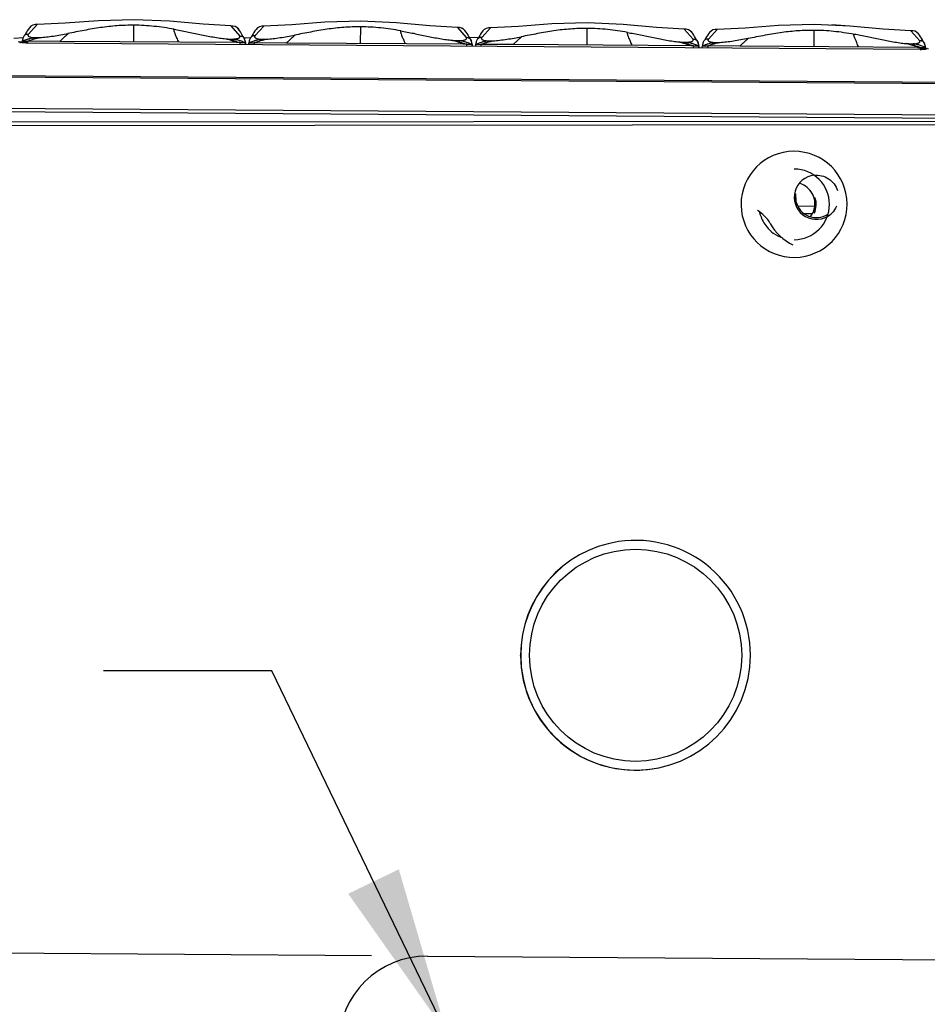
# Model space of a CAD drawing. Header units: inches. Extents: x 0 to 17, y 0 to 11.
# Tile 7 of 29: x 6.9 to 7.9, y 5.2 to 6.3. Entities that reach past the tile are written whole.
import ezdxf

# ---------------------------------------------------------------- set-up
doc = ezdxf.new("R2010")
doc.units = ezdxf.units.IN
doc.header["$LTSCALE"] = 0.935
doc.header["$MEASUREMENT"] = 0
doc.layers.get('0').update_dxf_attribs({"linetype": 'CONTINUOUS'})
doc.styles.add('TEXTSTYLE_2', font='txt', dxfattribs={"width": 0.8})
doc.dimstyles.new('DIMSTYLE_2', dxfattribs={"dimtxt": 0.125, "dimasz": 0.1875, "dimexe": 0.125, "dimexo": 0.0625, "dimgap": 0.0625, "dimtad": 0, "dimtih": 1, "dimtoh": 1, "dimlfac": 2, "dimzin": 4, "dimdsep": 46, "dimtxsty": 'TEXTSTYLE_2', "dimblk": '_FILLED', "dimblk1": '_FILLED', "dimblk2": '_FILLED', "dimcen": 0.09, "dimazin": 1, "dimtfac": 1, "dimtofl": 0, "dimtmove": 0, "dimatfit": 3, "dimldrblk": '_FILLED', "dimfxl": 1, "dimtolj": 1, "dimtzin": 4, "dimarcsym": 0})
doc.dimstyles.new('DIMSTYLE_4', dxfattribs={"dimtxt": 0.125, "dimasz": 0.1875, "dimexe": 0.125, "dimexo": 0.0625, "dimgap": 0.09, "dimtad": 0, "dimtih": 1, "dimtoh": 1, "dimlfac": 2, "dimzin": 4, "dimdsep": 46, "dimtxsty": 'TEXTSTYLE_2', "dimblk": '_FILLED', "dimblk1": '_FILLED', "dimblk2": '_FILLED', "dimcen": 0.09, "dimazin": 1, "dimtfac": 1, "dimtofl": 0, "dimtmove": 0, "dimatfit": 3, "dimldrblk": '_FILLED', "dimfxl": 1, "dimtolj": 1, "dimtzin": 4, "dimarcsym": 0})

# ---------------------------------------------------------------- blocks, each defined once
blk = doc.blocks.new('_FILLED')
at = {"color": 0, "linetype": 'ByBlock'}
blk.add_solid([(0, 0), (-1, 0.1667), (-1, -0.1667)], dxfattribs=at)
blk = doc.blocks.new('*D7')
at = {"color": 2, "linetype": 'Continuous', "transparency": 16777216}
for p, q in [((7.2434, 5.2279), (6.4473, 5.2335)), ((6.5723, 5.2326), (6.5655, 4.2749)), ((6.557, 3.0673), (6.5637, 4.0249)), ((7.2281, 3.0626), (6.432, 3.0682))]:
    blk.add_line(p, q, dxfattribs=at)
at = {"color": 2, "linetype": 'Continuous', "transparency": 16777216, "xscale": 0.1875, "yscale": 0.1875, "zscale": 0.1875}
for p, rotation in [((6.5723, 5.2326), 89.5959819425), ((6.557, 3.0673), 269.5959819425)]:
    blk.add_blockref('_FILLED', p, dxfattribs=dict(at, rotation=rotation))
at = {"color": 2, "linetype": 'Continuous', "transparency": 16777216, "insert": (6.5646, 4.2124), "char_height": 0.125, "width": 0.361607, "attachment_point": 2, "line_spacing_factor": 0.9, "style": 'TEXTSTYLE_2'}
blk.add_mtext('{\\ftxt;\\W0.0001;\\H0.0001;\\~}{\\ftxt;\\W1.9285714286;\\H0.125; }{\\ftxt;\\W0.0001;\\H0.0001;\\~}', dxfattribs=at)
blk = doc.blocks.new('*D9')
at = {"color": 2, "linetype": 'Continuous', "transparency": 16777216}
for p, q in [((7.1327, 5.5447), (6.9452, 5.5447)), ((7.3271, 5.1415), (7.1327, 5.5447))]:
    blk.add_line(p, q, dxfattribs=at)
at = {"color": 2, "linetype": 'Continuous', "transparency": 16777216, "xscale": 0.1875, "yscale": 0.1875, "zscale": 0.1875, "rotation": 295.7346534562}
blk.add_blockref('_FILLED', (7.3271, 5.1415), dxfattribs=at)
at = {"color": 2, "linetype": 'Continuous', "transparency": 16777216, "insert": (6.8827, 5.6072), "char_height": 0.125, "width": 0.950893, "attachment_point": 3, "line_spacing_factor": 0.9, "style": 'TEXTSTYLE_2'}
blk.add_mtext('{\\ftxt;\\W0.0001;\\H0.0001;\\~}{\\ftxt;\\W0.7857142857;\\H0.125; }{\\ftxt;\\W0.0001;\\H0.0001;\\~}{\\ftxt;\\W0.0001;\\H0.0001;\\~}{\\ftxt;\\W2.0;\\H0.125; }{\\ftxt;\\W0.0001;\\H0.0001;\\~}{\\ftxt;\\W0.0001;\\H0.0001;\\~}{\\ftxt;\\W2.2857142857;\\H0.125; }{\\ftxt;\\W0.0001;\\H0.0001;\\~}', dxfattribs=at)

msp = doc.modelspace()

# ---------------------------------------------------------------- linework, layer by layer
at = {"color": 6, "linetype": 'Continuous'}
for p, q in [((6.9794, 6.2691), (6.9793, 6.2691)), ((7.0191, 6.2674), (6.9793, 6.2691)), ((7.056, 6.264), (7.019, 6.2674)), ((7.2315, 6.2674), (7.2315, 6.2674)), ((7.2712, 6.2656), (7.2315, 6.2674)), ((7.3082, 6.2622), (7.2712, 6.2656)), ((7.5234, 6.2638), (7.4836, 6.2656)), ((7.4837, 6.2656), (7.4837, 6.2656)), ((6.862, 6.2532), (6.8715, 6.2637)), ((6.9792, 6.2444), (6.9792, 6.263)), ((7.087, 6.2622), (7.056, 6.264)), ((7.087, 6.2622), (7.087, 6.2622)), ((7.087, 6.2622), (7.087, 6.2622)), ((7.087, 6.2622), (7.0968, 6.2509)), ((7.0892, 6.2621), (7.087, 6.2622)), ((7.1142, 6.2514), (7.1236, 6.2619)), ((7.2313, 6.2427), (7.2314, 6.2612)), ((7.3392, 6.2604), (7.3082, 6.2622)), ((7.3392, 6.2604), (7.3392, 6.2604)), ((7.3392, 6.2604), (7.3489, 6.2492)), ((7.3392, 6.2604), (7.3392, 6.2604)), ((7.3414, 6.2603), (7.3392, 6.2604)), ((7.3664, 6.2496), (7.3758, 6.2602)), ((7.4835, 6.2409), (7.4835, 6.2594)), ((7.5604, 6.2604), (7.5234, 6.2638)), ((7.5914, 6.2586), (7.5603, 6.2604)), ((7.5913, 6.2586), (7.6011, 6.2474)), ((7.5935, 6.2585), (7.5913, 6.2586)), ((7.5914, 6.2586), (7.5914, 6.2586)), ((7.5914, 6.2586), (7.5914, 6.2586)), ((6.8564, 6.2488), (6.8457, 6.2482)), ((6.8549, 6.2438), (6.855, 6.2453)), ((6.855, 6.2453), (6.8604, 6.2453)), ((6.8609, 6.2453), (6.8609, 6.2433)), ((6.8966, 6.245), (6.8609, 6.2453)), ((6.8686, 6.2492), (6.8746, 6.2493)), ((7.0969, 6.2436), (6.8966, 6.245)), ((7.0829, 6.2478), (7.0896, 6.2476)), ((7.0973, 6.2417), (7.0973, 6.2436)), ((7.0973, 6.2436), (7.1029, 6.2436)), ((7.1, 6.2512), (7.0997, 6.2519)), ((7.1001, 6.2512), (7.0997, 6.2519)), ((7.0999, 6.2514), (7.0999, 6.2515)), ((7.1, 6.2512), (7.0999, 6.2514)), ((7.0999, 6.2513), (7.0999, 6.2514)), ((7.0999, 6.2514), (7.0999, 6.2514)), ((7.1007, 6.2502), (7.1004, 6.2507)), ((7.1007, 6.2502), (7.1004, 6.2507)), ((7.101, 6.2498), (7.1007, 6.2502)), ((7.1011, 6.2498), (7.1007, 6.2502)), ((7.101, 6.2498), (7.1012, 6.2495)), ((7.1011, 6.2498), (7.1012, 6.2495)), ((7.1012, 6.2496), (7.1015, 6.2491)), ((7.1016, 6.249), (7.1012, 6.2495)), ((7.1016, 6.249), (7.1012, 6.2495)), ((7.1019, 6.2484), (7.1016, 6.249)), ((7.102, 6.2484), (7.1016, 6.249)), ((7.1016, 6.2488), (7.1016, 6.2488)), ((7.1016, 6.2488), (7.1021, 6.2479)), ((7.1094, 6.2491), (7.1017, 6.2487)), ((7.1029, 6.2436), (7.1032, 6.2436)), ((7.1032, 6.2436), (7.1032, 6.2438)), ((7.1032, 6.2436), (7.1032, 6.2436)), ((7.1032, 6.2436), (7.1032, 6.2416)), ((7.1033, 6.2416), (7.1032, 6.2436)), ((7.1032, 6.2436), (7.1032, 6.2436)), ((7.1032, 6.2436), (7.1032, 6.2436)), ((7.1032, 6.2436), (7.1032, 6.2436)), ((7.1032, 6.2436), (7.1032, 6.2436)), ((7.1071, 6.2416), (7.1071, 6.2435)), ((7.1071, 6.2435), (7.1125, 6.2435)), ((7.113, 6.2435), (7.113, 6.2416)), ((7.1487, 6.2432), (7.113, 6.2435)), ((7.1208, 6.2474), (7.1268, 6.2475)), ((7.3491, 6.2418), (7.1487, 6.2432)), ((7.335, 6.2461), (7.3418, 6.2459)), ((7.3522, 6.2494), (7.3518, 6.2501)), ((7.3522, 6.2494), (7.3519, 6.2501)), ((7.3522, 6.2494), (7.352, 6.2497)), ((7.352, 6.2497), (7.352, 6.2497)), ((7.352, 6.2497), (7.352, 6.2497)), ((7.3521, 6.2496), (7.352, 6.2496)), ((7.3521, 6.2495), (7.3521, 6.2496)), ((7.3522, 6.2494), (7.3521, 6.2495)), ((7.3629, 6.2494), (7.3525, 6.2489)), ((7.3528, 6.2485), (7.3525, 6.2489)), ((7.3532, 6.248), (7.3528, 6.2485)), ((7.3532, 6.248), (7.3534, 6.2478)), ((7.3533, 6.2478), (7.3536, 6.2473)), ((7.3537, 6.2473), (7.3534, 6.2478)), ((7.3541, 6.2466), (7.3537, 6.2473)), ((7.3538, 6.247), (7.3538, 6.247)), ((7.3538, 6.247), (7.3543, 6.2462)), ((7.3729, 6.2456), (7.3789, 6.2457)), ((7.5872, 6.2443), (7.5939, 6.2441)), ((7.6043, 6.2476), (7.604, 6.2483)), ((7.6044, 6.2476), (7.604, 6.2483)), ((7.6044, 6.2476), (7.6042, 6.2479)), ((7.6042, 6.2479), (7.6042, 6.2479)), ((7.6042, 6.2479), (7.6042, 6.2479)), ((7.6043, 6.2477), (7.6042, 6.2478)), ((7.6042, 6.2478), (7.6042, 6.2478)), ((7.6044, 6.2476), (7.6043, 6.2477)), ((7.605, 6.2467), (7.6047, 6.2471)), ((7.605, 6.2467), (7.6047, 6.2471)), ((7.6053, 6.2462), (7.605, 6.2467)), ((7.6054, 6.2462), (7.605, 6.2467)), ((7.6053, 6.2462), (7.6055, 6.246)), ((7.6054, 6.2462), (7.6056, 6.246)), ((7.6059, 6.2455), (7.6055, 6.246)), ((7.6055, 6.246), (7.6058, 6.2456)), ((7.6059, 6.2455), (7.6056, 6.246)), ((7.6063, 6.2448), (7.6059, 6.2455)), ((7.6063, 6.2448), (7.6059, 6.2455)), ((7.606, 6.2453), (7.606, 6.2453)), ((7.606, 6.2453), (7.6064, 6.2444)), ((7.3494, 6.2399), (7.3494, 6.2418)), ((7.3494, 6.2418), (7.355, 6.2418)), ((7.355, 6.2418), (7.3554, 6.2418)), ((7.3554, 6.2418), (7.3554, 6.2421)), ((7.3554, 6.2418), (7.3554, 6.2418)), ((7.3554, 6.2418), (7.3554, 6.2399)), ((7.3554, 6.2399), (7.3554, 6.2418)), ((7.3554, 6.2418), (7.3554, 6.2418)), ((7.3554, 6.2418), (7.3554, 6.2418)), ((7.3554, 6.2418), (7.3554, 6.2418)), ((7.3554, 6.2418), (7.3554, 6.2418)), ((7.3593, 6.2398), (7.3593, 6.2418)), ((7.3593, 6.2418), (7.3647, 6.2417)), ((7.3652, 6.2417), (7.3652, 6.2398)), ((7.4009, 6.2415), (7.3652, 6.2417)), ((7.6012, 6.2401), (7.4009, 6.2415)), ((7.6016, 6.2381), (7.6016, 6.2401)), ((7.6016, 6.2401), (7.6072, 6.24)), ((7.6072, 6.24), (7.6075, 6.24)), ((7.6076, 6.24), (7.6075, 6.2403)), ((7.6075, 6.24), (7.6075, 6.2381)), ((7.6075, 6.24), (7.6075, 6.24)), ((7.6076, 6.24), (7.6075, 6.24)), ((7.6075, 6.24), (7.6075, 6.24)), ((7.6076, 6.24), (7.6075, 6.24)), ((7.6076, 6.2401), (7.6076, 6.24)), ((7.6076, 6.2401), (7.6076, 6.24)), ((7.6076, 6.2381), (7.6076, 6.24)), ((7.6076, 6.2381), (7.6076, 6.24)), ((7.6076, 6.24), (7.6076, 6.24)), ((7.6076, 6.24), (7.6076, 6.24)), ((7.6076, 6.24), (7.6076, 6.24))]:
    msp.add_line(p, q, dxfattribs=at)
at = {"color": 7, "linetype": 'Continuous'}
for p, q in [((7.6279, 6.2584), (7.6185, 6.2479)), ((7.7357, 6.2391), (7.7357, 6.2576)), ((7.7755, 6.2621), (7.7555, 6.2633)), ((7.8125, 6.2586), (7.7755, 6.2621)), ((7.8435, 6.2569), (7.8125, 6.2586)), ((7.8532, 6.2456), (7.8435, 6.2569)), ((7.8457, 6.2568), (7.8435, 6.2569)), ((6.8521, 6.2439), (6.8532, 6.2441)), ((6.8609, 6.2433), (6.8609, 6.2431)), ((6.8609, 6.2433), (7.8538, 6.2363)), ((7.6151, 6.2482), (7.6149, 6.2478)), ((7.6251, 6.2439), (7.6311, 6.2439)), ((7.8565, 6.2458), (7.8562, 6.2465)), ((7.8563, 6.2461), (7.8563, 6.2461)), ((7.8565, 6.2459), (7.8564, 6.2461)), ((7.8564, 6.2461), (7.8564, 6.2461)), ((7.8565, 6.2458), (7.8564, 6.2461)), ((7.8565, 6.2459), (7.8564, 6.246)), ((7.8564, 6.246), (7.8564, 6.246)), ((7.8565, 6.2458), (7.8565, 6.2459)), ((7.8577, 6.2442), (7.8575, 6.2444)), ((7.8577, 6.2442), (7.8575, 6.2444)), ((7.858, 6.2437), (7.8577, 6.2442)), ((7.8581, 6.2437), (7.8577, 6.2442)), ((7.8584, 6.243), (7.858, 6.2437)), ((7.8585, 6.243), (7.8581, 6.2437)), ((7.8581, 6.2435), (7.8581, 6.2435)), ((7.8538, 6.2361), (6.8609, 6.2431)), ((7.6114, 6.2381), (7.6115, 6.24)), ((7.6115, 6.24), (7.6168, 6.2399)), ((7.6174, 6.2399), (7.6174, 6.238)), ((7.653, 6.2397), (7.6174, 6.2399)), ((7.8513, 6.2383), (7.653, 6.2397)), ((7.8393, 6.2425), (7.8461, 6.2423)), ((7.8513, 6.2383), (7.8534, 6.2383)), ((7.8538, 6.2383), (7.8538, 6.2361)), ((7.8538, 6.2383), (7.8593, 6.2382)), ((7.8593, 6.2382), (7.8597, 6.2382)), ((7.8597, 6.2383), (7.8597, 6.2385)), ((7.8597, 6.2382), (7.8597, 6.2383)), ((7.8597, 6.2382), (7.8597, 6.2383)), ((7.8597, 6.2382), (7.8597, 6.2383)), ((7.8597, 6.2382), (7.8597, 6.2383)), ((7.8597, 6.2382), (7.8597, 6.2382)), ((7.8597, 6.2382), (7.8597, 6.2367)), ((7.8597, 6.2367), (7.8597, 6.2382)), ((7.8598, 6.2367), (7.8597, 6.2382)), ((7.8597, 6.2382), (7.8597, 6.2382)), ((7.8597, 6.2382), (7.8597, 6.2382)), ((7.8597, 6.2382), (7.8597, 6.2382)), ((7.8629, 6.2369), (7.86, 6.2364)), ((7.9789, 6.197), (6.7339, 6.2057)), ((6.7352, 6.2076), (7.9789, 6.1988)), ((3.7932, 6.1922), (7.9811, 6.1627)), ((7.9969, 6.1585), (3.7932, 6.1881)), ((3.775, 6.1522), (7.9551, 6.1565)), ((7.9708, 6.1524), (3.769, 6.1481)), ((7.7152, 6.0756), (7.7156, 6.0668)), ((7.7162, 6.0622), (7.7157, 6.062)), ((7.7179, 6.0619), (7.736, 6.0618)), ((7.7248, 6.0536), (7.7337, 6.0536)), ((7.5183, 5.6885), (7.5182, 5.6885)), ((7.5183, 5.6885), (7.5182, 5.6885)), ((7.4092, 5.5619), (7.4092, 5.5621)), ((7.4094, 5.5621), (7.4094, 5.562)), ((7.665, 5.5621), (7.665, 5.5622)), ((7.556, 5.4357), (7.5559, 5.4357)), ((7.3059, 5.2274), (8.6838, 5.2177))]:
    msp.add_line(p, q, dxfattribs=at)
at = {"color": 6, "linetype": 'Continuous'}
for points in [[(6.9793, 6.2691), (6.9396, 6.268), (6.9026, 6.2651), (6.8715, 6.2637)], [(7.2315, 6.2674), (7.1917, 6.2662), (7.1547, 6.2633), (7.1236, 6.2619)], [(7.4836, 6.2656), (7.4439, 6.2644), (7.4069, 6.2615), (7.3758, 6.2602)], [(6.8715, 6.2637), (6.8692, 6.2636), (6.8667, 6.263), (6.8646, 6.2618), (6.8629, 6.2601), (6.8615, 6.2584), (6.8604, 6.2567), (6.8595, 6.2552), (6.8589, 6.2541), (6.8585, 6.2534), (6.8584, 6.2531)], [(7.0997, 6.2519), (7.0993, 6.2527), (7.0986, 6.254), (7.0977, 6.2555), (7.0966, 6.2572), (7.0953, 6.2588), (7.0936, 6.2604), (7.0916, 6.2615), (7.0892, 6.2621)], [(7.0997, 6.2519), (7.0993, 6.2527), (7.0986, 6.254), (7.0977, 6.2555), (7.0966, 6.2572), (7.0952, 6.2588), (7.0936, 6.2604), (7.0916, 6.2615)], [(7.1236, 6.2619), (7.1214, 6.2619), (7.1188, 6.2612), (7.1168, 6.26), (7.1151, 6.2584), (7.1137, 6.2566), (7.1126, 6.2549), (7.1117, 6.2534), (7.1111, 6.2523), (7.1107, 6.2516), (7.1106, 6.2513)], [(7.3519, 6.2501), (7.3514, 6.2509), (7.3508, 6.2522), (7.3499, 6.2537), (7.3488, 6.2554), (7.3474, 6.257), (7.3458, 6.2586), (7.3438, 6.2597), (7.3413, 6.2603)], [(7.3518, 6.2501), (7.3514, 6.2509), (7.3507, 6.2522), (7.3498, 6.2537), (7.3487, 6.2554), (7.3474, 6.257), (7.3457, 6.2586), (7.3437, 6.2597)], [(7.3758, 6.2602), (7.3735, 6.2601), (7.371, 6.2595), (7.3689, 6.2582), (7.3672, 6.2566), (7.3659, 6.2549), (7.3647, 6.2532), (7.3638, 6.2517), (7.3632, 6.2505), (7.3629, 6.2498), (7.3627, 6.2496)], [(7.604, 6.2483), (7.6036, 6.2492), (7.6029, 6.2504), (7.602, 6.2519), (7.6009, 6.2536), (7.5996, 6.2553), (7.5979, 6.2568), (7.5959, 6.258), (7.5935, 6.2585)], [(7.604, 6.2483), (7.6036, 6.2492), (7.6029, 6.2504), (7.602, 6.2519), (7.6009, 6.2536), (7.5995, 6.2553), (7.5979, 6.2568), (7.5959, 6.258)], [(6.8573, 6.2515), (6.8571, 6.2513), (6.8567, 6.2508), (6.8563, 6.2501), (6.856, 6.2493), (6.8556, 6.2485), (6.8554, 6.2475), (6.8552, 6.2465), (6.855, 6.2453)], [(6.8585, 6.2533), (6.8585, 6.2533), (6.8585, 6.2533), (6.8584, 6.2532), (6.8583, 6.253), (6.8582, 6.2528), (6.858, 6.2524), (6.8576, 6.252), (6.8573, 6.2515)], [(7.0999, 6.2514), (7.0999, 6.2514), (7.0999, 6.2514)], [(7.1004, 6.2507), (7.1002, 6.251), (7.1, 6.2513), (7.0999, 6.2514)], [(7.1004, 6.2507), (7.1002, 6.251), (7.1, 6.2513), (7.0999, 6.2514)], [(7.1, 6.2511), (7.1, 6.2512), (7.0999, 6.2513)], [(7.1006, 6.2502), (7.1004, 6.2505), (7.1004, 6.2506), (7.1003, 6.2507), (7.1003, 6.2508), (7.1002, 6.2509), (7.1002, 6.2509), (7.1001, 6.251), (7.1001, 6.2511), (7.1, 6.2511)], [(7.1016, 6.2488), (7.1015, 6.249), (7.1013, 6.2494), (7.101, 6.2497), (7.1009, 6.2498), (7.1008, 6.25), (7.1007, 6.2501), (7.1006, 6.2502)], [(7.1032, 6.2436), (7.1028, 6.2457), (7.1023, 6.2476), (7.1016, 6.2488)], [(7.1032, 6.2436), (7.1031, 6.2447), (7.1029, 6.2458), (7.1026, 6.2467), (7.1023, 6.2476), (7.1019, 6.2484)], [(7.1094, 6.2497), (7.1092, 6.2495), (7.1089, 6.249), (7.1085, 6.2483), (7.1081, 6.2475), (7.1078, 6.2467), (7.1075, 6.2457), (7.1073, 6.2447), (7.1071, 6.2435)], [(7.1107, 6.2515), (7.1107, 6.2515), (7.1107, 6.2515), (7.1106, 6.2514), (7.1105, 6.2512), (7.1103, 6.251), (7.1101, 6.2506), (7.1098, 6.2502), (7.1094, 6.2497)], [(7.352, 6.2496), (7.352, 6.2496), (7.352, 6.2497)], [(7.3525, 6.2489), (7.3523, 6.2492), (7.3522, 6.2495), (7.3521, 6.2496)], [(7.3526, 6.2489), (7.3523, 6.2492), (7.3522, 6.2495), (7.3521, 6.2496)], [(7.3538, 6.247), (7.3537, 6.2472), (7.3534, 6.2476), (7.3532, 6.2479), (7.3531, 6.2481), (7.353, 6.2482), (7.3529, 6.2483), (7.3528, 6.2485), (7.3527, 6.2486), (7.3526, 6.2487), (7.3525, 6.2488), (7.3525, 6.2489), (7.3524, 6.249), (7.3524, 6.2491), (7.3523, 6.2492), (7.3523, 6.2492), (7.3522, 6.2493), (7.3522, 6.2494)], [(7.3554, 6.2418), (7.355, 6.2439), (7.3544, 6.2458), (7.3538, 6.247)], [(7.3554, 6.2418), (7.3552, 6.2429), (7.355, 6.244), (7.3548, 6.2449), (7.3545, 6.2458), (7.3541, 6.2466)], [(7.3616, 6.2479), (7.3614, 6.2477), (7.361, 6.2472), (7.3606, 6.2465), (7.3603, 6.2458), (7.36, 6.2449), (7.3597, 6.244), (7.3595, 6.2429), (7.3593, 6.2418)], [(7.3628, 6.2497), (7.3628, 6.2497), (7.3628, 6.2497), (7.3628, 6.2496), (7.3627, 6.2494), (7.3625, 6.2492), (7.3623, 6.2489), (7.362, 6.2484), (7.3616, 6.2479)], [(7.6047, 6.2471), (7.6045, 6.2475), (7.6043, 6.2477), (7.6042, 6.2479)], [(7.6042, 6.2478), (7.6042, 6.2479), (7.6042, 6.2479)], [(7.6047, 6.2471), (7.6045, 6.2475), (7.6043, 6.2477), (7.6043, 6.2479)], [(7.605, 6.2467), (7.6048, 6.247), (7.6047, 6.2471), (7.6046, 6.2472), (7.6046, 6.2472), (7.6045, 6.2473), (7.6045, 6.2474), (7.6044, 6.2475), (7.6044, 6.2475), (7.6044, 6.2476)], [(7.606, 6.2453), (7.6058, 6.2454), (7.6056, 6.2458), (7.6054, 6.2461), (7.6052, 6.2463), (7.6052, 6.2464), (7.6051, 6.2465), (7.605, 6.2467)], [(7.6075, 6.24), (7.6072, 6.2422), (7.6066, 6.244), (7.606, 6.2453)], [(7.6075, 6.24), (7.6074, 6.2412), (7.6072, 6.2422), (7.6069, 6.2432), (7.6066, 6.244), (7.6063, 6.2448)], [(7.6076, 6.24), (7.6074, 6.2412), (7.6072, 6.2422), (7.607, 6.2432), (7.6067, 6.244), (7.6063, 6.2448)]]:
    msp.add_lwpolyline(points, dxfattribs=at)
at = {"color": 7, "linetype": 'Continuous'}
for points in [[(7.6279, 6.2584), (7.6257, 6.2583), (7.6232, 6.2577), (7.6212, 6.2565), (7.6195, 6.255), (7.6182, 6.2533), (7.617, 6.2516), (7.6161, 6.2501), (7.6155, 6.2489), (7.6151, 6.2482)], [(7.7755, 6.2621), (7.7358, 6.2638), (7.6961, 6.2626), (7.6591, 6.2597), (7.6279, 6.2584)], [(7.8562, 6.2465), (7.8558, 6.2474), (7.8551, 6.2486), (7.8542, 6.2501), (7.8531, 6.2518), (7.8518, 6.2535), (7.8501, 6.255), (7.8481, 6.2562), (7.8457, 6.2568)], [(7.8564, 6.2461), (7.8562, 6.2465), (7.8557, 6.2474), (7.8551, 6.2486), (7.8542, 6.2501), (7.8531, 6.2518), (7.8517, 6.2535), (7.8501, 6.255), (7.8481, 6.2562)], [(6.8532, 6.2441), (6.8526, 6.2442), (6.8517, 6.2443), (6.8507, 6.2445)], [(6.8609, 6.2433), (6.8599, 6.2434), (6.8557, 6.2437), (6.8532, 6.2441)], [(7.6137, 6.2462), (7.6136, 6.2459), (7.6132, 6.2454), (7.6128, 6.2447), (7.6124, 6.244), (7.6121, 6.2431), (7.6119, 6.2422), (7.6116, 6.2411), (7.6115, 6.24)], [(7.615, 6.248), (7.615, 6.248), (7.615, 6.2479), (7.6149, 6.2478), (7.6148, 6.2477), (7.6147, 6.2474), (7.6144, 6.2471), (7.6141, 6.2466), (7.6137, 6.2462)], [(7.8564, 6.246), (7.8563, 6.2461), (7.8563, 6.2461)], [(7.8569, 6.2453), (7.8566, 6.2457), (7.8565, 6.2459), (7.8564, 6.2461)], [(7.8569, 6.2453), (7.8567, 6.2457), (7.8565, 6.2459), (7.8564, 6.2461)], [(7.8571, 6.2449), (7.8569, 6.2452), (7.8569, 6.2453), (7.8568, 6.2454), (7.8567, 6.2455), (7.8567, 6.2455), (7.8566, 6.2456), (7.8566, 6.2457), (7.8566, 6.2457), (7.8565, 6.2458)], [(7.8575, 6.2444), (7.8572, 6.2449), (7.8569, 6.2453)], [(7.8575, 6.2444), (7.8572, 6.2449), (7.8569, 6.2453)], [(7.8581, 6.2435), (7.858, 6.2437), (7.8577, 6.2441), (7.8575, 6.2444), (7.8574, 6.2445), (7.8573, 6.2446), (7.8572, 6.2448), (7.8571, 6.2449)], [(7.8597, 6.2383), (7.8593, 6.2404), (7.8587, 6.2422), (7.8581, 6.2435)], [(7.8617, 6.237), (7.8592, 6.2366), (7.8547, 6.2363), (7.8538, 6.2363)], [(7.8597, 6.2383), (7.8596, 6.2394), (7.8594, 6.2404), (7.8591, 6.2414), (7.8588, 6.2422), (7.8584, 6.243)], [(7.8597, 6.2383), (7.8596, 6.2394), (7.8594, 6.2404), (7.8591, 6.2414), (7.8588, 6.2422), (7.8585, 6.243)]]:
    msp.add_lwpolyline(points, dxfattribs=at)
msp.add_circle((7.5372, 5.5621), 0.118, dxfattribs=at)
for centre, radius, start, end in [((6.8591, 6.2795), 0.0362, 258.8713, 260.5105), ((7.8525, 6.2406), 0.0063, 32.8659, 36.9069), ((7.8525, 6.2406), 0.0063, 32.8596, 36.9067), ((7.8517, 6.2401), 0.0072, 30.4696, 32.8961), ((7.8519, 6.2402), 0.00704, 31.4647, 32.9047), ((7.853, 6.2404), 0.00598, 31.5106, 32.5984), ((7.6183, 6.4426), 0.2027, 269.6016, 269.7499), ((7.8472, 6.3451), 0.1029, 264.7527, 265.6252), ((7.853, 6.1763), 0.062, 89.3039, 89.6582), ((7.8541, 6.2909), 0.0548, 269.586, 272.9486), ((7.8545, 6.2846), 0.0484, 272.9154, 276.5223), ((7.8252, 6.2321), 0.0351, 10.2363, 10.9445), ((7.7135, 6.0637), 0.059, 180.9819, 180.0548), ((7.7135, 6.0637), 0.0393, 270.0634, 90.0547), ((7.7383, 6.0716), 0.0246, 95.9379, 300.1333), ((7.7339, 6.0748), 0.02, 188.6209, 198.5928), ((7.7339, 6.0748), 0.02, 198.5818, 203.6295), ((7.7135, 6.0637), 0.0246, 336.4675, 17.9596), ((7.7126, 6.0637), 0.0581, 180.0594, 180.9916), ((7.7177, 6.067), 0.0202, 335.5652, 350.4908), ((7.6527, 6.023), 0.0394, 29.596, 59.597), ((7.7134, 6.0636), 0.0393, 193.3322, 198.0919), ((7.7383, 6.0717), 0.0247, 300.1428, 313.7289), ((7.7136, 6.0638), 0.0396, 219.5166, 233.979), ((7.7383, 6.0716), 0.0591, 209.596, 243.8821), ((7.7135, 6.0638), 0.0395, 234.0654, 251.1893), ((7.537, 5.5621), 0.1278, 98.4772, 180), ((7.5372, 5.5621), 0.1278, 98.5363, 180), ((7.5372, 5.5621), 0.1278, 0.0591, 98.4781), ((7.537, 5.5621), 0.1278, 180.0591, 278.4771), ((7.5372, 5.5621), 0.1278, 180.0591, 360), ((7.3052, 5.129), 0.0984, 89.596, 179.596)]:
    msp.add_arc(centre, radius, start, end, dxfattribs=at)
at = {"color": 6, "linetype": 'Continuous'}
for centre, radius, start, end in [((6.8618, 6.448), 0.2027, 269.6016, 269.7499), ((7.0907, 6.3504), 0.1029, 264.7527, 265.6252), ((7.0965, 6.1815), 0.0621, 89.303, 89.6567), ((7.0968, 6.2466), 0.00532, 37.1475, 42.2765), ((7.0962, 6.2461), 0.00603, 35.0623, 36.9399), ((7.0963, 6.2461), 0.00603, 35.0623, 36.9399), ((7.0957, 6.2458), 0.00666, 31.9742, 35.0402), ((7.07, 6.2377), 0.0337, 10.2042, 11.4238), ((7.1139, 6.4462), 0.2027, 269.6016, 269.7499), ((7.3429, 6.3486), 0.1029, 264.7527, 265.6252), ((7.3484, 6.2443), 0.00603, 35.0623, 36.9399), ((7.595, 6.3469), 0.1029, 264.7527, 265.6252), ((7.6011, 6.243), 0.00532, 37.1469, 42.301), ((7.6006, 6.2426), 0.00603, 35.0623, 36.9399), ((7.6005, 6.2426), 0.00603, 35.0623, 36.9399), ((7.6001, 6.2422), 0.00666, 31.9572, 35.0398), ((7.3487, 6.1797), 0.0621, 89.303, 89.6567), ((7.3222, 6.2359), 0.0337, 10.2042, 11.4238), ((7.3661, 6.4444), 0.2027, 269.6016, 269.7499), ((7.6009, 6.178), 0.0621, 89.303, 89.6567), ((7.5743, 6.2341), 0.0337, 10.2042, 11.4242), ((7.5731, 6.2339), 0.035, 10.2307, 10.9764)]:
    msp.add_arc(centre, radius, start, end, dxfattribs=at)
for points, knots in [([(6.9792, 6.263), (6.973, 6.263), (6.9605, 6.2626), (6.942, 6.2605), (6.9237, 6.2573), (6.9117, 6.2549), (6.9056, 6.2538)], [0, 0, 0, 0, 0.252308, 0.503192, 0.752051, 1, 1, 1, 1]), ([(7.0238, 6.2585), (7.0164, 6.2599), (7.0017, 6.2621), (6.9867, 6.2629), (6.9792, 6.263)], [0, 0, 0, 0, 0.498008, 1, 1, 1, 1]), ([(7.0238, 6.2585), (7.0237, 6.2585), (7.0236, 6.2586), (7.0235, 6.2586), (7.0234, 6.2585), (7.0233, 6.2584), (7.0233, 6.2582), (7.0234, 6.2578), (7.0235, 6.2574), (7.0236, 6.2568), (7.0239, 6.256), (7.0244, 6.2546), (7.0253, 6.2522), (7.0268, 6.2485), (7.0281, 6.2457), (7.0288, 6.2441)], [0, 0, 0, 0, 0.008176, 0.015639, 0.02247, 0.030653, 0.043217, 0.062575, 0.090628, 0.129075, 0.179531, 0.243575, 0.418651, 0.666689, 1, 1, 1, 1]), ([(7.0238, 6.2585), (7.0286, 6.2577), (7.0382, 6.2557), (7.0527, 6.2527), (7.0648, 6.2503), (7.0744, 6.2487), (7.0791, 6.2482), (7.0813, 6.248)], [0, 0, 0, 0, 0.252277, 0.504023, 0.759391, 0.884211, 1, 1, 1, 1]), ([(7.2314, 6.2612), (7.2251, 6.2612), (7.2127, 6.2608), (7.1941, 6.2587), (7.1759, 6.2555), (7.1638, 6.2531), (7.1578, 6.252)], [0, 0, 0, 0, 0.252308, 0.503192, 0.752051, 1, 1, 1, 1]), ([(7.2759, 6.2568), (7.2686, 6.2581), (7.2538, 6.2603), (7.2389, 6.2611), (7.2314, 6.2612)], [0, 0, 0, 0, 0.498008, 1, 1, 1, 1]), ([(7.2759, 6.2568), (7.2759, 6.2568), (7.2758, 6.2568), (7.2757, 6.2568), (7.2756, 6.2567), (7.2755, 6.2566), (7.2755, 6.2564), (7.2755, 6.2561), (7.2756, 6.2556), (7.2758, 6.255), (7.276, 6.2543), (7.2765, 6.2528), (7.2775, 6.2504), (7.279, 6.2467), (7.2802, 6.2439), (7.2809, 6.2423)], [0, 0, 0, 0, 0.008176, 0.015639, 0.02247, 0.030653, 0.043217, 0.062575, 0.090628, 0.129075, 0.179531, 0.243575, 0.418651, 0.666689, 1, 1, 1, 1]), ([(7.2759, 6.2568), (7.2808, 6.2559), (7.2904, 6.254), (7.3049, 6.2509), (7.317, 6.2485), (7.3266, 6.247), (7.3312, 6.2464), (7.3335, 6.2462)], [0, 0, 0, 0, 0.252277, 0.504023, 0.759391, 0.884211, 1, 1, 1, 1]), ([(7.4835, 6.2594), (7.4773, 6.2594), (7.4648, 6.259), (7.4463, 6.257), (7.4281, 6.2537), (7.416, 6.2513), (7.41, 6.2502)], [0, 0, 0, 0, 0.252308, 0.503192, 0.752051, 1, 1, 1, 1]), ([(7.5281, 6.255), (7.5208, 6.2563), (7.506, 6.2585), (7.491, 6.2593), (7.4835, 6.2594)], [0, 0, 0, 0, 0.498008, 1, 1, 1, 1]), ([(7.5281, 6.255), (7.528, 6.255), (7.528, 6.255), (7.5278, 6.255), (7.5277, 6.255), (7.5277, 6.2548), (7.5276, 6.2546), (7.5277, 6.2543), (7.5278, 6.2538), (7.5279, 6.2532), (7.5282, 6.2525), (7.5287, 6.251), (7.5296, 6.2487), (7.5312, 6.245), (7.5324, 6.2422), (7.5331, 6.2405)], [0, 0, 0, 0, 0.008176, 0.015639, 0.02247, 0.030653, 0.043217, 0.062575, 0.090628, 0.129075, 0.179531, 0.243575, 0.418651, 0.666689, 1, 1, 1, 1]), ([(7.5281, 6.255), (7.5329, 6.2541), (7.5426, 6.2522), (7.5571, 6.2491), (7.5692, 6.2467), (7.5787, 6.2452), (7.5834, 6.2446), (7.5856, 6.2444)], [0, 0, 0, 0, 0.252277, 0.504023, 0.759391, 0.884211, 1, 1, 1, 1]), ([(6.855, 6.2453), (6.8566, 6.246), (6.8593, 6.2471), (6.8631, 6.2482), (6.8661, 6.2489), (6.8678, 6.2491), (6.8686, 6.2492)], [0, 0, 0, 0, 0.36265, 0.62765, 0.829193, 1, 1, 1, 1]), ([(6.8573, 6.2515), (6.8576, 6.2519), (6.8583, 6.2526), (6.8595, 6.2531), (6.8608, 6.2532), (6.8616, 6.2532), (6.862, 6.2532)], [0, 0, 0, 0, 0.285312, 0.528194, 0.762777, 1, 1, 1, 1]), ([(6.8604, 6.2453), (6.8623, 6.2459), (6.8655, 6.247), (6.8696, 6.2482), (6.8725, 6.2489), (6.874, 6.2491), (6.8746, 6.2493)], [0, 0, 0, 0, 0.414695, 0.687862, 0.867181, 1, 1, 1, 1]), ([(6.862, 6.2532), (6.8618, 6.253), (6.8615, 6.2526), (6.8612, 6.252), (6.8613, 6.2515), (6.8614, 6.2511), (6.862, 6.2505), (6.863, 6.2501), (6.8645, 6.2496), (6.8664, 6.2493), (6.8678, 6.2492), (6.8686, 6.2492)], [0, 0, 0, 0, 0.088499, 0.159224, 0.191525, 0.225011, 0.305569, 0.4172, 0.567893, 0.761595, 1, 1, 1, 1]), ([(6.8746, 6.2493), (6.877, 6.2494), (6.882, 6.2499), (6.8924, 6.2513), (6.9003, 6.2528), (6.9057, 6.2538)], [0, 0, 0, 0, 0.227291, 0.478917, 1, 1, 1, 1]), ([(6.9056, 6.2538), (6.9057, 6.2538), (6.9057, 6.2538), (6.9058, 6.2538), (6.9059, 6.2538), (6.9059, 6.2537), (6.9058, 6.2536), (6.9057, 6.2534), (6.9055, 6.2532), (6.9053, 6.253), (6.9051, 6.2527), (6.9047, 6.2523), (6.9041, 6.2518), (6.9035, 6.2512), (6.9028, 6.2506), (6.902, 6.2499), (6.901, 6.249), (6.8997, 6.2478), (6.8981, 6.2464), (6.8971, 6.2455), (6.8966, 6.245)], [0, 0, 0, 0, 0.007519, 0.013806, 0.018163, 0.022874, 0.031828, 0.046385, 0.066194, 0.090538, 0.118454, 0.148998, 0.21564, 0.287137, 0.361688, 0.438276, 0.516292, 0.675248, 0.836782, 1, 1, 1, 1]), ([(7.0813, 6.248), (7.0818, 6.2479), (7.0832, 6.2476), (7.0857, 6.2469), (7.0897, 6.2455), (7.0929, 6.2444), (7.0948, 6.2436)], [0, 0, 0, 0, 0.115247, 0.284015, 0.560718, 1, 1, 1, 1]), ([(7.0829, 6.2478), (7.0835, 6.2477), (7.0849, 6.2474), (7.0877, 6.2467), (7.0917, 6.2454), (7.095, 6.2443), (7.0969, 6.2436)], [0, 0, 0, 0, 0.12686, 0.302612, 0.576986, 1, 1, 1, 1]), ([(7.0896, 6.2476), (7.0903, 6.2477), (7.0916, 6.2477), (7.0934, 6.248), (7.0948, 6.2483), (7.0959, 6.2487), (7.0966, 6.2492), (7.097, 6.2497), (7.0971, 6.2504), (7.0969, 6.2508), (7.0968, 6.2509)], [0, 0, 0, 0, 0.232596, 0.42685, 0.583762, 0.705534, 0.797004, 0.866697, 0.929092, 1, 1, 1, 1]), ([(7.0896, 6.2476), (7.0904, 6.2475), (7.0921, 6.2473), (7.0951, 6.2466), (7.0988, 6.2454), (7.1015, 6.2443), (7.1031, 6.2436)], [0, 0, 0, 0, 0.170351, 0.371634, 0.636739, 1, 1, 1, 1]), ([(7.0968, 6.2509), (7.0972, 6.2509), (7.0981, 6.2509), (7.0994, 6.2507), (7.1007, 6.2501), (7.1014, 6.2493), (7.1016, 6.2488)], [0, 0, 0, 0, 0.237301, 0.470081, 0.710684, 1, 1, 1, 1]), ([(7.1071, 6.2435), (7.1087, 6.2442), (7.1115, 6.2453), (7.1153, 6.2465), (7.1182, 6.2471), (7.12, 6.2473), (7.1208, 6.2474)], [0, 0, 0, 0, 0.36265, 0.62765, 0.829193, 1, 1, 1, 1]), ([(7.1094, 6.2497), (7.1097, 6.2501), (7.1104, 6.2508), (7.1117, 6.2513), (7.1129, 6.2515), (7.1138, 6.2514), (7.1142, 6.2514)], [0, 0, 0, 0, 0.285312, 0.528194, 0.762777, 1, 1, 1, 1]), ([(7.1125, 6.2435), (7.1145, 6.2442), (7.1177, 6.2452), (7.1218, 6.2464), (7.1246, 6.2471), (7.1261, 6.2474), (7.1268, 6.2475)], [0, 0, 0, 0, 0.414695, 0.687862, 0.867181, 1, 1, 1, 1]), ([(7.1142, 6.2514), (7.114, 6.2512), (7.1136, 6.2508), (7.1134, 6.2502), (7.1134, 6.2498), (7.1136, 6.2493), (7.1142, 6.2488), (7.1152, 6.2483), (7.1167, 6.2479), (7.1186, 6.2476), (7.12, 6.2475), (7.1208, 6.2474)], [0, 0, 0, 0, 0.088499, 0.159224, 0.191525, 0.225011, 0.305569, 0.4172, 0.567893, 0.761595, 1, 1, 1, 1]), ([(7.1268, 6.2475), (7.1292, 6.2476), (7.1341, 6.2481), (7.1445, 6.2495), (7.1525, 6.251), (7.1578, 6.252)], [0, 0, 0, 0, 0.227291, 0.478917, 1, 1, 1, 1]), ([(7.1578, 6.252), (7.1578, 6.252), (7.1579, 6.252), (7.158, 6.252), (7.158, 6.252), (7.158, 6.2519), (7.158, 6.2518), (7.1579, 6.2516), (7.1577, 6.2514), (7.1575, 6.2512), (7.1572, 6.251), (7.1568, 6.2506), (7.1563, 6.2501), (7.1556, 6.2494), (7.1549, 6.2488), (7.1542, 6.2481), (7.1532, 6.2472), (7.1519, 6.246), (7.1503, 6.2447), (7.1492, 6.2437), (7.1487, 6.2432)], [0, 0, 0, 0, 0.007519, 0.013806, 0.018163, 0.022874, 0.031828, 0.046385, 0.066194, 0.090538, 0.118454, 0.148998, 0.21564, 0.287137, 0.361688, 0.438276, 0.516292, 0.675248, 0.836782, 1, 1, 1, 1]), ([(7.3335, 6.2462), (7.334, 6.2461), (7.3353, 6.2458), (7.3379, 6.2451), (7.3419, 6.2437), (7.3451, 6.2426), (7.347, 6.2419)], [0, 0, 0, 0, 0.115247, 0.284015, 0.560718, 1, 1, 1, 1]), ([(7.335, 6.2461), (7.3356, 6.2459), (7.3371, 6.2456), (7.3398, 6.2449), (7.3439, 6.2437), (7.3471, 6.2425), (7.3491, 6.2418)], [0, 0, 0, 0, 0.12686, 0.302612, 0.576986, 1, 1, 1, 1]), ([(7.3418, 6.2459), (7.3425, 6.2459), (7.3438, 6.246), (7.3456, 6.2462), (7.347, 6.2465), (7.348, 6.2469), (7.3488, 6.2474), (7.3492, 6.248), (7.3492, 6.2486), (7.349, 6.249), (7.3489, 6.2492)], [0, 0, 0, 0, 0.232596, 0.42685, 0.583762, 0.705534, 0.797004, 0.866697, 0.929092, 1, 1, 1, 1]), ([(7.3418, 6.2459), (7.3426, 6.2457), (7.3443, 6.2455), (7.3472, 6.2448), (7.351, 6.2436), (7.3537, 6.2425), (7.3553, 6.2418)], [0, 0, 0, 0, 0.170351, 0.371634, 0.636739, 1, 1, 1, 1]), ([(7.3489, 6.2492), (7.3494, 6.2492), (7.3502, 6.2492), (7.3516, 6.249), (7.3529, 6.2483), (7.3535, 6.2475), (7.3538, 6.247)], [0, 0, 0, 0, 0.237301, 0.470081, 0.710684, 1, 1, 1, 1]), ([(7.3593, 6.2418), (7.3609, 6.2424), (7.3637, 6.2435), (7.3674, 6.2447), (7.3704, 6.2453), (7.3721, 6.2455), (7.3729, 6.2456)], [0, 0, 0, 0, 0.36265, 0.62765, 0.829193, 1, 1, 1, 1]), ([(7.3616, 6.2479), (7.3619, 6.2483), (7.3626, 6.249), (7.3638, 6.2495), (7.3651, 6.2497), (7.3659, 6.2497), (7.3664, 6.2496)], [0, 0, 0, 0, 0.285312, 0.528194, 0.762777, 1, 1, 1, 1]), ([(7.3647, 6.2417), (7.3666, 6.2424), (7.3699, 6.2434), (7.374, 6.2446), (7.3768, 6.2453), (7.3783, 6.2456), (7.3789, 6.2457)], [0, 0, 0, 0, 0.414695, 0.687862, 0.867181, 1, 1, 1, 1]), ([(7.3664, 6.2496), (7.3662, 6.2494), (7.3658, 6.249), (7.3655, 6.2484), (7.3656, 6.248), (7.3658, 6.2475), (7.3663, 6.247), (7.3674, 6.2465), (7.3688, 6.2461), (7.3707, 6.2458), (7.3722, 6.2457), (7.3729, 6.2456)], [0, 0, 0, 0, 0.088499, 0.159224, 0.191525, 0.225011, 0.305569, 0.4172, 0.567893, 0.761595, 1, 1, 1, 1]), ([(7.3789, 6.2457), (7.3813, 6.2458), (7.3863, 6.2463), (7.3967, 6.2477), (7.4046, 6.2492), (7.41, 6.2502)], [0, 0, 0, 0, 0.227291, 0.478917, 1, 1, 1, 1]), ([(7.41, 6.2502), (7.41, 6.2502), (7.4101, 6.2502), (7.4101, 6.2502), (7.4102, 6.2502), (7.4102, 6.2501), (7.4101, 6.25), (7.41, 6.2498), (7.4099, 6.2497), (7.4096, 6.2494), (7.4094, 6.2492), (7.409, 6.2488), (7.4085, 6.2483), (7.4078, 6.2477), (7.4071, 6.247), (7.4063, 6.2463), (7.4053, 6.2454), (7.404, 6.2443), (7.4025, 6.2429), (7.4014, 6.2419), (7.4009, 6.2415)], [0, 0, 0, 0, 0.007519, 0.013806, 0.018163, 0.022874, 0.031828, 0.046385, 0.066194, 0.090538, 0.118454, 0.148998, 0.21564, 0.287137, 0.361688, 0.438276, 0.516292, 0.675248, 0.836782, 1, 1, 1, 1]), ([(7.5856, 6.2444), (7.5862, 6.2443), (7.5875, 6.244), (7.59, 6.2433), (7.594, 6.242), (7.5972, 6.2408), (7.5992, 6.2401)], [0, 0, 0, 0, 0.115247, 0.284015, 0.560718, 1, 1, 1, 1]), ([(7.5872, 6.2443), (7.5878, 6.2442), (7.5892, 6.2439), (7.592, 6.2432), (7.5961, 6.2419), (7.5993, 6.2408), (7.6012, 6.2401)], [0, 0, 0, 0, 0.12686, 0.302612, 0.576986, 1, 1, 1, 1]), ([(7.5939, 6.2441), (7.5946, 6.2441), (7.5959, 6.2442), (7.5977, 6.2444), (7.5991, 6.2447), (7.6002, 6.2451), (7.6009, 6.2456), (7.6013, 6.2462), (7.6014, 6.2468), (7.6012, 6.2472), (7.6011, 6.2474)], [0, 0, 0, 0, 0.232596, 0.42685, 0.583762, 0.705534, 0.797004, 0.866697, 0.929092, 1, 1, 1, 1]), ([(7.5939, 6.2441), (7.5947, 6.244), (7.5965, 6.2437), (7.5994, 6.2431), (7.6031, 6.2419), (7.6059, 6.2407), (7.6074, 6.2401)], [0, 0, 0, 0, 0.170351, 0.371634, 0.636739, 1, 1, 1, 1]), ([(7.6011, 6.2474), (7.6015, 6.2474), (7.6024, 6.2474), (7.6037, 6.2472), (7.605, 6.2465), (7.6057, 6.2457), (7.606, 6.2453)], [0, 0, 0, 0, 0.237301, 0.470081, 0.710684, 1, 1, 1, 1])]:
    msp.add_open_spline(points, degree=3, knots=knots, dxfattribs=at)
at = {"color": 7, "linetype": 'Continuous'}
for points, knots in [([(7.6622, 6.2484), (7.6686, 6.2497), (7.6813, 6.2522), (7.6999, 6.2554), (7.718, 6.2573), (7.7299, 6.2577), (7.7357, 6.2576)], [0, 0, 0, 0, 0.265291, 0.520914, 0.76392, 1, 1, 1, 1]), ([(7.7357, 6.2576), (7.743, 6.2576), (7.7541, 6.257), (7.7689, 6.2551), (7.7764, 6.2539), (7.7802, 6.2532)], [0, 0, 0, 0, 0.488916, 0.740376, 1, 1, 1, 1]), ([(6.8609, 6.2431), (6.8602, 6.2431), (6.8576, 6.2432), (6.855, 6.2434), (6.8531, 6.2438)], [0, 0, 0, 0, 0.260419, 1, 1, 1, 1]), ([(7.6115, 6.24), (7.613, 6.2407), (7.6158, 6.2417), (7.6196, 6.2429), (7.6225, 6.2435), (7.6243, 6.2438), (7.6251, 6.2439)], [0, 0, 0, 0, 0.36265, 0.62765, 0.829193, 1, 1, 1, 1]), ([(7.6137, 6.2462), (7.6141, 6.2466), (7.6147, 6.2472), (7.616, 6.2478), (7.6173, 6.2479), (7.6181, 6.2479), (7.6185, 6.2479)], [0, 0, 0, 0, 0.285312, 0.528194, 0.762777, 1, 1, 1, 1]), ([(7.6168, 6.2399), (7.6188, 6.2406), (7.622, 6.2417), (7.6261, 6.2429), (7.6289, 6.2435), (7.6305, 6.2438), (7.6311, 6.2439)], [0, 0, 0, 0, 0.414695, 0.687862, 0.867181, 1, 1, 1, 1]), ([(7.6185, 6.2479), (7.6183, 6.2477), (7.618, 6.2473), (7.6177, 6.2467), (7.6177, 6.2462), (7.6179, 6.2457), (7.6185, 6.2452), (7.6195, 6.2447), (7.621, 6.2443), (7.6229, 6.244), (7.6243, 6.2439), (7.6251, 6.2439)], [0, 0, 0, 0, 0.088498, 0.159222, 0.191523, 0.225008, 0.305567, 0.417198, 0.567891, 0.761595, 1, 1, 1, 1]), ([(7.6311, 6.2439), (7.6335, 6.2441), (7.6385, 6.2445), (7.6488, 6.246), (7.6568, 6.2474), (7.6622, 6.2484)], [0, 0, 0, 0, 0.22729, 0.478916, 1, 1, 1, 1]), ([(7.6621, 6.2484), (7.6622, 6.2484), (7.6622, 6.2484), (7.6623, 6.2484), (7.6624, 6.2484), (7.6624, 6.2483), (7.6623, 6.2482), (7.6622, 6.2481), (7.662, 6.2479), (7.6618, 6.2477), (7.6615, 6.2474), (7.6612, 6.247), (7.6606, 6.2465), (7.66, 6.2459), (7.6592, 6.2452), (7.6585, 6.2446), (7.6575, 6.2436), (7.6562, 6.2425), (7.6546, 6.2411), (7.6536, 6.2402), (7.653, 6.2397)], [0, 0, 0, 0, 0.007524, 0.013818, 0.018167, 0.022909, 0.03182, 0.046374, 0.066224, 0.090536, 0.118442, 0.149061, 0.215719, 0.287211, 0.361789, 0.438367, 0.516383, 0.675307, 0.836812, 1, 1, 1, 1]), ([(7.7852, 6.2388), (7.7845, 6.2404), (7.7833, 6.2432), (7.7818, 6.2469), (7.7809, 6.2493), (7.7803, 6.2507), (7.7801, 6.2515), (7.7799, 6.2521), (7.7798, 6.2525), (7.7798, 6.2528), (7.7798, 6.253), (7.7799, 6.2532), (7.78, 6.2532), (7.7801, 6.2532), (7.7802, 6.2532), (7.7802, 6.2532)], [0, 0, 0, 0, 0.333303, 0.581337, 0.756414, 0.820459, 0.870917, 0.909366, 0.937422, 0.956782, 0.969348, 0.977531, 0.984362, 0.991824, 1, 1, 1, 1]), ([(7.7802, 6.2532), (7.7851, 6.2523), (7.7947, 6.2504), (7.8092, 6.2473), (7.8213, 6.245), (7.8309, 6.2434), (7.8355, 6.2428), (7.8378, 6.2426)], [0, 0, 0, 0, 0.252276, 0.504023, 0.75939, 0.884211, 1, 1, 1, 1]), ([(7.8461, 6.2423), (7.8468, 6.2423), (7.8481, 6.2424), (7.8499, 6.2426), (7.8513, 6.243), (7.8523, 6.2434), (7.8531, 6.2438), (7.8535, 6.2444), (7.8535, 6.245), (7.8534, 6.2454), (7.8532, 6.2456)], [0, 0, 0, 0, 0.232593, 0.426844, 0.583753, 0.705524, 0.796994, 0.866689, 0.929088, 1, 1, 1, 1]), ([(7.8581, 6.2436), (7.8578, 6.244), (7.8571, 6.2448), (7.8558, 6.2454), (7.8545, 6.2456), (7.8537, 6.2456), (7.8532, 6.2456)], [0, 0, 0, 0, 0.286656, 0.527537, 0.761512, 1, 1, 1, 1]), ([(7.8513, 6.2383), (7.8494, 6.239), (7.8462, 6.2402), (7.8422, 6.2415), (7.8396, 6.2422), (7.8383, 6.2425), (7.8378, 6.2426)], [0, 0, 0, 0, 0.439282, 0.715985, 0.884753, 1, 1, 1, 1]), ([(7.8534, 6.2383), (7.8514, 6.239), (7.8482, 6.2401), (7.8441, 6.2414), (7.8414, 6.2421), (7.84, 6.2424), (7.8393, 6.2425)], [0, 0, 0, 0, 0.42302, 0.697393, 0.873143, 1, 1, 1, 1]), ([(7.8596, 6.2383), (7.858, 6.239), (7.8553, 6.2401), (7.8516, 6.2413), (7.8486, 6.2419), (7.8469, 6.2422), (7.8461, 6.2423)], [0, 0, 0, 0, 0.363234, 0.628335, 0.829629, 1, 1, 1, 1]), ([(7.7358, 6.0961), (7.7412, 6.0967), (7.753, 6.0939), (7.7601, 6.0843), (7.7618, 6.079)], [0, 0, 0, 0, 0.500024, 1, 1, 1, 1]), ([(7.736, 6.0587), (7.7374, 6.0643), (7.7359, 6.0771), (7.7257, 6.085), (7.7202, 6.0868)], [0, 0, 0, 0, 0.500096, 1, 1, 1, 1]), ([(7.7156, 6.0668), (7.7165, 6.0632), (7.72, 6.0564), (7.7293, 6.0498), (7.7406, 6.0482), (7.7478, 6.0507), (7.7509, 6.0527)], [0, 0, 0, 0, 0.250068, 0.500134, 0.750051, 1, 1, 1, 1])]:
    msp.add_open_spline(points, degree=3, knots=knots, dxfattribs=at)
for points in [[(7.7141, 6.0718), (7.7141, 6.0685), (7.7149, 6.0652), (7.7162, 6.0622)], [(7.7319, 6.0502), (7.7338, 6.0527), (7.7353, 6.0556), (7.736, 6.0587)], [(7.7355, 6.0541), (7.7368, 6.0571), (7.7375, 6.0604), (7.7376, 6.0637)], [(7.7608, 6.0616), (7.7595, 6.0587), (7.7576, 6.056), (7.7553, 6.0538)], [(7.6761, 6.0514), (7.6776, 6.0468), (7.68, 6.0424), (7.6831, 6.0387)]]:
    msp.add_open_spline(points, degree=3, dxfattribs=at)

# ---------------------------------------------------------------- dimensions: what is measured, and where the dimension line sits
at = {"color": 2, "linetype": 'Continuous'}
dim = msp.add_radius_dim(center=(7.357, 5.0794), mpoint=(7.3271, 5.1415), text='{\\ftxt;\\W0.0001;\\H0.0001;\\~}{\\ftxt;\\W0.7857142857;\\H0.125; }{\\ftxt;\\W0.0001;\\H0.0001;\\~}{\\ftxt;\\W0.0001;\\H0.0001;\\~}{\\ftxt;\\W2.0;\\H0.125; }{\\ftxt;\\W0.0001;\\H0.0001;\\~}{\\ftxt;\\W0.0001;\\H0.0001;\\~}{\\ftxt;\\W2.2857142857;\\H0.125; }{\\ftxt;\\W0.0001;\\H0.0001;\\~}', dimstyle='DIMSTYLE_4', override={"dimpost": '<>'}, dxfattribs=at)
dim.commit()
dim.dimension.update_dxf_attribs({"geometry": '*D9', "text_midpoint": (6.597, 5.4822), "dimtype": 164})
dim = msp.add_linear_dim(base=(6.557, 3.0673), p1=(7.3059, 5.2274), p2=(7.2906, 3.0621), angle=269.596, text='{\\ftxt;\\W0.0001;\\H0.0001;\\~}{\\ftxt;\\W1.9285714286;\\H0.125; }{\\ftxt;\\W0.0001;\\H0.0001;\\~}', dimstyle='DIMSTYLE_2', dxfattribs=at)
dim.commit()
dim.dimension.update_dxf_attribs({"geometry": '*D7', "text_midpoint": (6.5468, 4.1499), "dimtype": 160})

doc.saveas('drawing.dxf')
